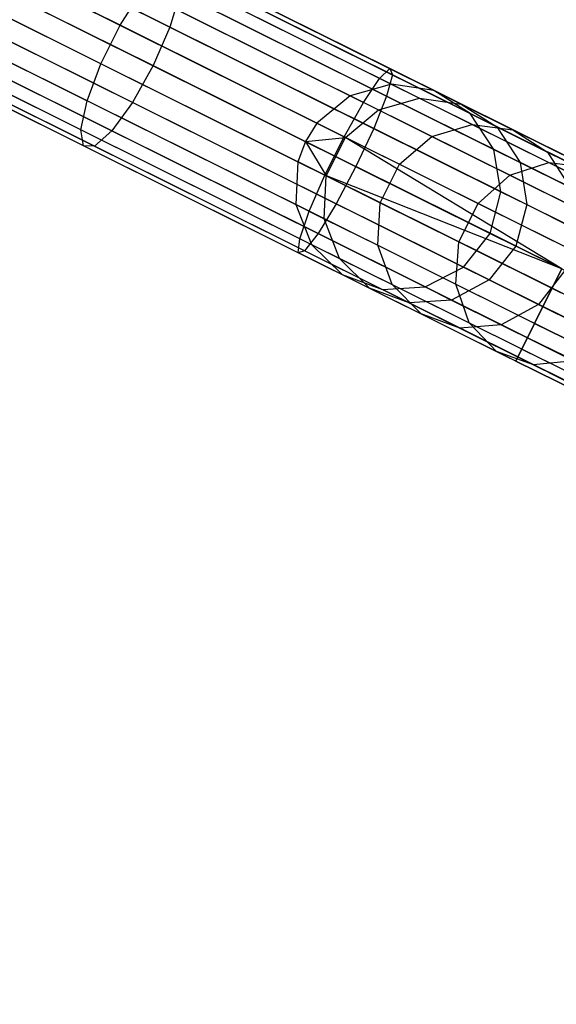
# Model space of a CAD drawing. Extents: x -102 to 102, y -101 to 102.
# Tile 163 of 256: x -77.42 to -72.24, y 28.82 to 38.34. Entities that reach past the tile are written whole.
import ezdxf

# ---------------------------------------------------------------- set-up
doc = ezdxf.new("R2010")
doc.units = 0
doc.header["$LTSCALE"] = 25.4
doc.layers.get('0').update_dxf_attribs({"linetype": 'CONTINUOUS'})

# ---------------------------------------------------------------- blocks, each defined once
blk = doc.blocks.new('NL2500011659_STL')
at = {"color": 0}
for p, q in [((-90.1046, 45.8185, -28.93), (-73.8297, 37.7146, -288.93)), ((-90.1046, 45.8185, -28.93), (-73.8297, 37.7146, -288.93)), ((-89.6942, 45.7577, -28.9024), (-73.4192, 37.6538, -288.9024)), ((-89.6942, 45.7577, -28.9024), (-73.4192, 37.6538, -288.9024)), ((-90.5046, 45.7069, -28.9515), (-74.2296, 37.6029, -288.9516)), ((-90.5046, 45.7069, -28.9515), (-74.2296, 37.6029, -288.9516)), ((-89.3443, 45.5349, -28.8736), (-73.0693, 37.431, -288.8736)), ((-89.3443, 45.5349, -28.8736), (-73.0693, 37.431, -288.8736)), ((-90.8249, 45.442, -28.9634), (-74.55, 37.3381, -288.9633)), ((-90.8249, 45.442, -28.9634), (-74.55, 37.3381, -288.9633)), ((-90.9371, 45.2656, -28.9649), (-74.6622, 37.1617, -288.9649)), ((-90.9371, 45.2656, -28.9649), (-74.6622, 37.1617, -288.9649)), ((-89.1154, 45.1887, -28.8485), (-72.8404, 37.0847, -288.8484)), ((-89.1154, 45.1887, -28.8485), (-72.8404, 37.0847, -288.8484)), ((-91.0103, 45.0698, -28.9634), (-74.7353, 36.9658, -288.9633)), ((-91.0103, 45.0698, -28.9634), (-74.7353, 36.9658, -288.9633)), ((-89.0471, 44.7789, -28.8314), (-72.7721, 36.6749, -288.8314)), ((-89.0471, 44.7789, -28.8314), (-72.7721, 36.6749, -288.8314)), ((-91.0286, 44.6545, -28.9515), (-74.7536, 36.5506, -288.9516)), ((-91.0286, 44.6545, -28.9515), (-74.7536, 36.5506, -288.9516)), ((-89.1511, 44.3763, -28.8254), (-72.8762, 36.2724, -288.8254)), ((-89.1511, 44.3763, -28.8254), (-72.8762, 36.2724, -288.8254)), ((-90.8766, 44.2681, -28.93), (-74.6017, 36.1641, -288.93)), ((-90.8766, 44.2681, -28.93), (-74.6017, 36.1641, -288.93)), ((-89.4096, 44.0507, -28.8314), (-73.1347, 35.9467, -288.8314)), ((-89.4096, 44.0507, -28.8314), (-73.1347, 35.9467, -288.8314)), ((-90.5808, 43.9772, -28.9024), (-74.3058, 35.8732, -288.9024)), ((-90.5808, 43.9772, -28.9024), (-74.3058, 35.8732, -288.9024)), ((-90.1921, 43.8322, -28.8736), (-73.9172, 35.7283, -288.8736)), ((-90.1921, 43.8322, -28.8736), (-73.9172, 35.7283, -288.8736)), ((-89.7779, 43.8582, -28.8485), (-73.5029, 35.7543, -288.8484)), ((-89.7779, 43.8582, -28.8485), (-73.5029, 35.7543, -288.8484)), ((-76.4529, 38.2856, -7.0954), (-78.5585, 39.3341, -7.805)), ((-76.4529, 38.2856, -7.0954), (-78.5585, 39.3341, -7.805)), ((-75.971, 38.2678, -8.9354), (-77.8868, 39.2217, -9.5809)), ((-75.971, 38.2678, -8.9354), (-77.8868, 39.2217, -9.5809)), ((-76.6382, 37.9134, -7.0954), (-78.7439, 38.9619, -7.805)), ((-76.6382, 37.9134, -7.0954), (-78.7439, 38.9619, -7.805)), ((-73.8453, 37.8659, -7.5334), (-75.9206, 38.8993, -7.9451)), ((-73.8453, 37.8659, -7.5334), (-75.9206, 38.8993, -7.9451)), ((-78.0414, 38.8443, -9.6621), (-76.1343, 37.8947, -9.0195)), ((-78.0414, 38.8443, -9.6621), (-76.1343, 37.8947, -9.0195)), ((-73.944, 37.7715, -7.1406), (-76.0601, 38.8252, -7.5605)), ((-73.944, 37.7715, -7.1406), (-76.0601, 38.8252, -7.5605)), ((-73.8214, 37.8055, -7.9441), (-75.854, 38.8176, -8.3474)), ((-73.8214, 37.8055, -7.9441), (-75.854, 38.8176, -8.3474)), ((-76.7724, 37.5558, -7.2599), (-78.8611, 38.5958, -7.9637)), ((-76.7724, 37.5558, -7.2599), (-78.8611, 38.5958, -7.9637)), ((-76.4529, 38.2856, -7.0954), (-76.2484, 38.6081, -7.2599)), ((-76.4529, 38.2856, -7.0954), (-76.2484, 38.6081, -7.2599)), ((-74.1004, 37.5385, -6.8337), (-76.2484, 38.6081, -7.2599)), ((-74.1004, 37.5385, -6.8337), (-76.2484, 38.6081, -7.2599)), ((-75.8718, 38.5942, -8.6976), (-75.971, 38.2678, -8.9354)), ((-75.8718, 38.5942, -8.6976), (-75.971, 38.2678, -8.9354)), ((-73.8764, 37.6006, -8.3017), (-75.8718, 38.5942, -8.6976)), ((-73.8764, 37.6006, -8.3017), (-75.8718, 38.5942, -8.6976)), ((-76.3336, 37.5396, -8.9354), (-78.2494, 38.4935, -9.5809)), ((-76.3336, 37.5396, -8.9354), (-78.2494, 38.4935, -9.5809)), ((-76.8322, 37.2747, -7.5605), (-78.8898, 38.2993, -8.2538)), ((-76.8322, 37.2747, -7.5605), (-78.8898, 38.2993, -8.2538)), ((-76.6382, 37.9134, -7.0954), (-76.4529, 38.2856, -7.0954)), ((-76.6382, 37.9134, -7.0954), (-76.4529, 38.2856, -7.0954)), ((-74.2874, 37.2073, -6.6657), (-76.4529, 38.2856, -7.0954)), ((-74.2874, 37.2073, -6.6657), (-76.4529, 38.2856, -7.0954)), ((-76.5343, 37.2637, -8.6976), (-78.4747, 38.2299, -9.3515)), ((-76.5343, 37.2637, -8.6976), (-78.4747, 38.2299, -9.3515)), ((-75.971, 38.2678, -8.9354), (-76.1343, 37.8947, -9.0195)), ((-75.971, 38.2678, -8.9354), (-76.1343, 37.8947, -9.0195)), ((-74.0008, 37.2867, -8.5444), (-75.971, 38.2678, -8.9354)), ((-74.0008, 37.2867, -8.5444), (-75.971, 38.2678, -8.9354)), ((-76.8072, 37.1188, -7.9451), (-78.8252, 38.1236, -8.6251)), ((-76.8072, 37.1188, -7.9451), (-78.8252, 38.1236, -8.6251)), ((-76.7019, 37.1149, -8.3474), (-78.6783, 38.099, -9.0134)), ((-76.7019, 37.1149, -8.3474), (-78.6783, 38.099, -9.0134)), ((-76.7724, 37.5558, -7.2599), (-76.6382, 37.9134, -7.0954)), ((-76.7724, 37.5558, -7.2599), (-76.6382, 37.9134, -7.0954)), ((-74.4727, 36.8351, -6.6657), (-76.6382, 37.9134, -7.0954)), ((-74.4727, 36.8351, -6.6657), (-76.6382, 37.9134, -7.0954)), ((-76.1343, 37.8947, -9.0195), (-76.3336, 37.5396, -8.9354)), ((-76.1343, 37.8947, -9.0195), (-76.3336, 37.5396, -8.9354)), ((-76.1343, 37.8947, -9.0195), (-74.173, 36.9181, -8.6303)), ((-76.1343, 37.8947, -9.0195), (-74.173, 36.9181, -8.6303)), ((-73.944, 37.7715, -7.1406), (-73.8453, 37.8659, -7.5334)), ((-73.944, 37.7715, -7.1406), (-73.8453, 37.8659, -7.5334)), ((-73.8453, 37.8659, -7.5334), (-73.8214, 37.8055, -7.9441)), ((-71.7412, 36.8182, -7.3955), (-73.8453, 37.8659, -7.5334)), ((-71.7412, 36.8182, -7.3955), (-73.8453, 37.8659, -7.5334)), ((-73.8453, 37.8659, -7.5334), (-73.8214, 37.8055, -7.9441)), ((-73.8297, 37.7146, -288.93), (-74.2296, 37.6029, -288.9516)), ((-73.8297, 37.7146, -288.93), (-74.2296, 37.6029, -288.9516)), ((-74.1004, 37.5385, -6.8337), (-73.944, 37.7715, -7.1406)), ((-74.1004, 37.5385, -6.8337), (-73.944, 37.7715, -7.1406)), ((-71.7985, 36.7032, -7), (-73.944, 37.7715, -7.1406)), ((-71.7985, 36.7032, -7), (-73.944, 37.7715, -7.1406)), ((-73.8214, 37.8055, -7.9441), (-73.8764, 37.6006, -8.3017)), ((-73.8214, 37.8055, -7.9441), (-73.8764, 37.6006, -8.3017)), ((-73.4192, 37.6538, -288.9024), (-73.8297, 37.7146, -288.93)), ((-73.8297, 37.7146, -288.93), (-73.5603, 37.5805, -291.2764)), ((-73.8297, 37.7146, -288.93), (-73.5603, 37.5805, -291.2764)), ((-73.4192, 37.6538, -288.9024), (-73.8297, 37.7146, -288.93)), ((-71.7606, 36.7793, -7.809), (-73.8214, 37.8055, -7.9441)), ((-71.7606, 36.7793, -7.809), (-73.8214, 37.8055, -7.9441)), ((-73.0693, 37.431, -288.8736), (-73.4192, 37.6538, -288.9024)), ((-73.4192, 37.6538, -288.9024), (-73.1551, 37.5222, -291.2036)), ((-73.4192, 37.6538, -288.9024), (-73.1551, 37.5222, -291.2036)), ((-73.0693, 37.431, -288.8736), (-73.4192, 37.6538, -288.9024)), ((-76.8322, 37.2747, -7.5605), (-76.7724, 37.5558, -7.2599)), ((-76.8322, 37.2747, -7.5605), (-76.7724, 37.5558, -7.2599)), ((-74.6244, 36.4862, -6.8337), (-76.7724, 37.5558, -7.2599)), ((-74.6244, 36.4862, -6.8337), (-76.7724, 37.5558, -7.2599)), ((-76.3336, 37.5396, -8.9354), (-76.5343, 37.2637, -8.6976)), ((-76.3336, 37.5396, -8.9354), (-76.5343, 37.2637, -8.6976)), ((-74.3634, 36.5585, -8.5444), (-76.3336, 37.5396, -8.9354)), ((-74.3634, 36.5585, -8.5444), (-76.3336, 37.5396, -8.9354)), ((-74.2296, 37.6029, -288.9516), (-74.55, 37.3381, -288.9633)), ((-74.2296, 37.6029, -288.9516), (-74.55, 37.3381, -288.9633)), ((-74.2874, 37.2073, -6.6657), (-74.1004, 37.5385, -6.8337)), ((-74.2874, 37.2073, -6.6657), (-74.1004, 37.5385, -6.8337)), ((-74.2296, 37.6029, -288.9516), (-73.9562, 37.4668, -291.3333)), ((-74.2296, 37.6029, -288.9516), (-73.9562, 37.4668, -291.3333)), ((-71.9225, 36.4541, -6.691), (-74.1004, 37.5385, -6.8337)), ((-71.9225, 36.4541, -6.691), (-74.1004, 37.5385, -6.8337)), ((-73.8764, 37.6006, -8.3017), (-74.0008, 37.2867, -8.5444)), ((-73.8764, 37.6006, -8.3017), (-74.0008, 37.2867, -8.5444)), ((-73.9562, 37.4668, -291.3333), (-73.5603, 37.5805, -291.2764)), ((-73.9562, 37.4668, -291.3333), (-73.5603, 37.5805, -291.2764)), ((-71.8532, 36.5932, -8.1691), (-73.8764, 37.6006, -8.3017)), ((-71.8532, 36.5932, -8.1691), (-73.8764, 37.6006, -8.3017)), ((-73.5603, 37.5805, -291.2764), (-73.0508, 37.3267, -293.5725)), ((-73.5603, 37.5805, -291.2764), (-73.0508, 37.3267, -293.5725)), ((-73.5603, 37.5805, -291.2764), (-73.1551, 37.5222, -291.2036)), ((-73.5603, 37.5805, -291.2764), (-73.1551, 37.5222, -291.2036)), ((-73.1551, 37.5222, -291.2036), (-72.6554, 37.2734, -293.4554)), ((-73.1551, 37.5222, -291.2036), (-72.6554, 37.2734, -293.4554)), ((-73.1551, 37.5222, -291.2036), (-72.8106, 37.3021, -291.1274)), ((-73.1551, 37.5222, -291.2036), (-72.8106, 37.3021, -291.1274)), ((-74.2743, 37.2008, -291.3645), (-73.9562, 37.4668, -291.3333)), ((-74.2743, 37.2008, -291.3645), (-73.9562, 37.4668, -291.3333)), ((-73.9562, 37.4668, -291.3333), (-73.439, 37.2092, -293.6641)), ((-73.9562, 37.4668, -291.3333), (-73.439, 37.2092, -293.6641)), ((-72.8404, 37.0847, -288.8484), (-73.0693, 37.431, -288.8736)), ((-73.0693, 37.431, -288.8736), (-72.8106, 37.3021, -291.1274)), ((-73.0693, 37.431, -288.8736), (-72.8106, 37.3021, -291.1274)), ((-72.8404, 37.0847, -288.8484), (-73.0693, 37.431, -288.8736)), ((-74.55, 37.3381, -288.9633), (-74.6622, 37.1617, -288.9649)), ((-74.55, 37.3381, -288.9633), (-74.6622, 37.1617, -288.9649)), ((-74.55, 37.3381, -288.9633), (-74.2743, 37.2008, -291.3645)), ((-74.55, 37.3381, -288.9633), (-74.2743, 37.2008, -291.3645)), ((-76.8072, 37.1188, -7.9451), (-76.8322, 37.2747, -7.5605)), ((-74.716, 36.221, -7.1406), (-76.8322, 37.2747, -7.5605)), ((-76.8072, 37.1188, -7.9451), (-76.8322, 37.2747, -7.5605)), ((-74.716, 36.221, -7.1406), (-76.8322, 37.2747, -7.5605)), ((-76.5343, 37.2637, -8.6976), (-76.7019, 37.1149, -8.3474)), ((-76.5343, 37.2637, -8.6976), (-76.7019, 37.1149, -8.3474)), ((-74.5389, 36.2701, -8.3017), (-76.5343, 37.2637, -8.6976)), ((-74.5389, 36.2701, -8.3017), (-76.5343, 37.2637, -8.6976)), ((-74.0008, 37.2867, -8.5444), (-74.173, 36.9181, -8.6303)), ((-74.0008, 37.2867, -8.5444), (-74.173, 36.9181, -8.6303)), ((-72.0032, 36.292, -8.4135), (-74.0008, 37.2867, -8.5444)), ((-72.0032, 36.292, -8.4135), (-74.0008, 37.2867, -8.5444)), ((-73.439, 37.2092, -293.6641), (-73.0508, 37.3267, -293.5725)), ((-73.439, 37.2092, -293.6641), (-73.0508, 37.3267, -293.5725)), ((-73.0508, 37.3267, -293.5725), (-72.3078, 36.9568, -295.7878)), ((-73.0508, 37.3267, -293.5725), (-72.3078, 36.9568, -295.7878)), ((-73.0508, 37.3267, -293.5725), (-72.6554, 37.2734, -293.4554)), ((-73.0508, 37.3267, -293.5725), (-72.6554, 37.2734, -293.4554)), ((-72.8106, 37.3021, -291.1274), (-72.3212, 37.0584, -293.3329)), ((-72.8106, 37.3021, -291.1274), (-72.3212, 37.0584, -293.3329)), ((-72.8106, 37.3021, -291.1274), (-72.5864, 36.9582, -291.061)), ((-72.8106, 37.3021, -291.1274), (-72.5864, 36.9582, -291.061)), ((-72.6554, 37.2734, -293.4554), (-71.9268, 36.9106, -295.6279)), ((-72.6554, 37.2734, -293.4554), (-71.9268, 36.9106, -295.6279)), ((-72.6554, 37.2734, -293.4554), (-72.3212, 37.0584, -293.3329)), ((-72.6554, 37.2734, -293.4554), (-72.3212, 37.0584, -293.3329)), ((-74.6622, 37.1617, -288.9649), (-74.7353, 36.9658, -288.9633)), ((-74.6622, 37.1617, -288.9649), (-74.7353, 36.9658, -288.9633)), ((-74.6622, 37.1617, -288.9649), (-74.2743, 37.2008, -291.3645)), ((-74.6622, 37.1617, -288.9649), (-74.2743, 37.2008, -291.3645)), ((-74.6622, 37.1617, -288.9649), (-74.4597, 36.8286, -291.3645)), ((-74.6622, 37.1617, -288.9649), (-74.4597, 36.8286, -291.3645)), ((-74.4727, 36.8351, -6.6657), (-74.2874, 37.2073, -6.6657)), ((-74.4727, 36.8351, -6.6657), (-74.2874, 37.2073, -6.6657)), ((-74.4597, 36.8286, -291.3645), (-74.2743, 37.2008, -291.3645)), ((-74.4597, 36.8286, -291.3645), (-74.2743, 37.2008, -291.3645)), ((-72.1845, 35.9279, -6.5), (-74.2874, 37.2073, -6.6657)), ((-72.1845, 35.9279, -6.5), (-74.2874, 37.2073, -6.6657)), ((-72.0918, 36.114, -6.5218), (-74.2874, 37.2073, -6.6657)), ((-72.0918, 36.114, -6.5218), (-74.2874, 37.2073, -6.6657)), ((-74.2743, 37.2008, -291.3645), (-73.7529, 36.9412, -293.7142)), ((-74.2743, 37.2008, -291.3645), (-73.7529, 36.9412, -293.7142)), ((-73.7529, 36.9412, -293.7142), (-73.439, 37.2092, -293.6641)), ((-73.7529, 36.9412, -293.7142), (-73.439, 37.2092, -293.6641)), ((-73.439, 37.2092, -293.6641), (-72.6849, 36.8337, -295.9127)), ((-73.439, 37.2092, -293.6641), (-72.6849, 36.8337, -295.9127)), ((-76.7019, 37.1149, -8.3474), (-76.8072, 37.1188, -7.9451)), ((-74.7319, 36.0854, -7.5334), (-76.8072, 37.1188, -7.9451)), ((-76.7019, 37.1149, -8.3474), (-76.8072, 37.1188, -7.9451)), ((-74.7319, 36.0854, -7.5334), (-76.8072, 37.1188, -7.9451)), ((-74.6693, 36.1028, -7.9441), (-76.7019, 37.1149, -8.3474)), ((-74.6693, 36.1028, -7.9441), (-76.7019, 37.1149, -8.3474)), ((-72.7721, 36.6749, -288.8314), (-72.8404, 37.0847, -288.8484)), ((-72.8404, 37.0847, -288.8484), (-72.5864, 36.9582, -291.061)), ((-72.8404, 37.0847, -288.8484), (-72.5864, 36.9582, -291.061)), ((-72.7721, 36.6749, -288.8314), (-72.8404, 37.0847, -288.8484)), ((-72.3212, 37.0584, -293.3329), (-71.6076, 36.7031, -295.4607)), ((-72.3212, 37.0584, -293.3329), (-71.6076, 36.7031, -295.4607)), ((-72.3212, 37.0584, -293.3329), (-72.1059, 36.719, -293.2262)), ((-72.3212, 37.0584, -293.3329), (-72.1059, 36.719, -293.2262)), ((-74.7353, 36.9658, -288.9633), (-74.7536, 36.5506, -288.9516)), ((-74.7353, 36.9658, -288.9633), (-74.7536, 36.5506, -288.9516)), ((-74.7353, 36.9658, -288.9633), (-74.4597, 36.8286, -291.3645)), ((-74.7353, 36.9658, -288.9633), (-74.4597, 36.8286, -291.3645)), ((-72.6849, 36.8337, -295.9127), (-72.3078, 36.9568, -295.7878)), ((-72.6849, 36.8337, -295.9127), (-72.3078, 36.9568, -295.7878)), ((-72.5864, 36.9582, -291.061), (-72.1059, 36.719, -293.2262)), ((-72.5864, 36.9582, -291.061), (-72.1059, 36.719, -293.2262)), ((-72.5864, 36.9582, -291.061), (-72.5213, 36.55, -291.016)), ((-72.5864, 36.9582, -291.061), (-72.5213, 36.55, -291.016)), ((-72.3078, 36.9568, -295.7878), (-71.3414, 36.4756, -297.8927)), ((-72.3078, 36.9568, -295.7878), (-71.3414, 36.4756, -297.8927)), ((-72.3078, 36.9568, -295.7878), (-71.9268, 36.9106, -295.6279)), ((-72.3078, 36.9568, -295.7878), (-71.9268, 36.9106, -295.6279)), ((-74.173, 36.9181, -8.6303), (-74.3634, 36.5585, -8.5444)), ((-74.173, 36.9181, -8.6303), (-74.3634, 36.5585, -8.5444)), ((-72.1845, 35.9279, -8.5), (-74.173, 36.9181, -8.6303)), ((-72.1845, 35.9279, -8.5), (-74.173, 36.9181, -8.6303)), ((-73.9383, 36.569, -293.7142), (-73.7529, 36.9412, -293.7142)), ((-73.9383, 36.569, -293.7142), (-73.7529, 36.9412, -293.7142)), ((-73.7529, 36.9412, -293.7142), (-72.9927, 36.5626, -295.9811)), ((-73.7529, 36.9412, -293.7142), (-72.9927, 36.5626, -295.9811)), ((-74.6244, 36.4862, -6.8337), (-74.4727, 36.8351, -6.6657)), ((-74.6244, 36.4862, -6.8337), (-74.4727, 36.8351, -6.6657)), ((-74.4802, 36.4144, -291.3333), (-74.4597, 36.8286, -291.3645)), ((-74.4802, 36.4144, -291.3333), (-74.4597, 36.8286, -291.3645)), ((-72.2771, 35.7418, -6.5218), (-74.4727, 36.8351, -6.6657)), ((-72.2771, 35.7418, -6.5218), (-74.4727, 36.8351, -6.6657)), ((-72.1845, 35.9279, -6.5), (-74.4727, 36.8351, -6.6657)), ((-72.1845, 35.9279, -6.5), (-74.4727, 36.8351, -6.6657)), ((-74.4597, 36.8286, -291.3645), (-73.9383, 36.569, -293.7142)), ((-74.4597, 36.8286, -291.3645), (-73.9383, 36.569, -293.7142)), ((-72.9927, 36.5626, -295.9811), (-72.6849, 36.8337, -295.9127)), ((-72.9927, 36.5626, -295.9811), (-72.6849, 36.8337, -295.9127)), ((-72.6849, 36.8337, -295.9127), (-71.7038, 36.3452, -298.0493)), ((-72.6849, 36.8337, -295.9127), (-71.7038, 36.3452, -298.0493)), ((-72.8762, 36.2724, -288.8254), (-72.7721, 36.6749, -288.8314)), ((-72.8762, 36.2724, -288.8254), (-72.7721, 36.6749, -288.8314)), ((-72.7721, 36.6749, -288.8314), (-72.5213, 36.55, -291.016)), ((-72.7721, 36.6749, -288.8314), (-72.5213, 36.55, -291.016)), ((-74.7536, 36.5506, -288.9516), (-74.6017, 36.1641, -288.93)), ((-74.7536, 36.5506, -288.9516), (-74.4802, 36.4144, -291.3333)), ((-74.7536, 36.5506, -288.9516), (-74.6017, 36.1641, -288.93)), ((-74.7536, 36.5506, -288.9516), (-74.4802, 36.4144, -291.3333)), ((-74.716, 36.221, -7.1406), (-74.6244, 36.4862, -6.8337)), ((-74.716, 36.221, -7.1406), (-74.6244, 36.4862, -6.8337)), ((-72.4465, 35.4018, -6.691), (-74.6244, 36.4862, -6.8337)), ((-72.4465, 35.4018, -6.691), (-74.6244, 36.4862, -6.8337)), ((-74.3634, 36.5585, -8.5444), (-74.5389, 36.2701, -8.3017)), ((-74.3634, 36.5585, -8.5444), (-74.5389, 36.2701, -8.3017)), ((-72.3658, 35.5638, -8.4135), (-74.3634, 36.5585, -8.5444)), ((-72.3658, 35.5638, -8.4135), (-74.3634, 36.5585, -8.5444)), ((-73.963, 36.1569, -293.6641), (-73.9383, 36.569, -293.7142)), ((-73.963, 36.1569, -293.6641), (-73.9383, 36.569, -293.7142)), ((-73.9383, 36.569, -293.7142), (-73.178, 36.1904, -295.9811)), ((-73.9383, 36.569, -293.7142), (-73.178, 36.1904, -295.9811)), ((-73.178, 36.1904, -295.9811), (-72.9927, 36.5626, -295.9811)), ((-73.178, 36.1904, -295.9811), (-72.9927, 36.5626, -295.9811)), ((-72.9927, 36.5626, -295.9811), (-72.0037, 36.0702, -298.1351)), ((-72.9927, 36.5626, -295.9811), (-72.0037, 36.0702, -298.1351)), ((-72.5213, 36.55, -291.016), (-72.6266, 36.1481, -291.0001)), ((-72.5213, 36.55, -291.016), (-72.6266, 36.1481, -291.0001)), ((-72.5213, 36.55, -291.016), (-72.0469, 36.3138, -293.1538)), ((-72.5213, 36.55, -291.016), (-72.0469, 36.3138, -293.1538)), ((-74.3323, 36.03, -291.2764), (-74.4802, 36.4144, -291.3333)), ((-74.4802, 36.4144, -291.3333), (-73.963, 36.1569, -293.6641)), ((-74.4802, 36.4144, -291.3333), (-73.963, 36.1569, -293.6641)), ((-74.3323, 36.03, -291.2764), (-74.4802, 36.4144, -291.3333)), ((-74.7319, 36.0854, -7.5334), (-74.716, 36.221, -7.1406)), ((-74.7319, 36.0854, -7.5334), (-74.716, 36.221, -7.1406)), ((-72.5705, 35.1527, -7), (-74.716, 36.221, -7.1406)), ((-72.5705, 35.1527, -7), (-74.716, 36.221, -7.1406)), ((-74.5389, 36.2701, -8.3017), (-74.6693, 36.1028, -7.9441)), ((-74.5389, 36.2701, -8.3017), (-74.6693, 36.1028, -7.9441)), ((-72.5157, 35.2627, -8.1691), (-74.5389, 36.2701, -8.3017)), ((-72.5157, 35.2627, -8.1691), (-74.5389, 36.2701, -8.3017)), ((-73.2089, 35.7814, -295.9127), (-73.178, 36.1904, -295.9811)), ((-73.2089, 35.7814, -295.9127), (-73.178, 36.1904, -295.9811)), ((-73.178, 36.1904, -295.9811), (-72.189, 35.6979, -298.1351)), ((-73.178, 36.1904, -295.9811), (-72.189, 35.6979, -298.1351)), ((-73.1347, 35.9467, -288.8314), (-72.8762, 36.2724, -288.8254)), ((-73.1347, 35.9467, -288.8314), (-72.8762, 36.2724, -288.8254)), ((-72.8762, 36.2724, -288.8254), (-72.6266, 36.1481, -291.0001)), ((-72.8762, 36.2724, -288.8254), (-72.6266, 36.1481, -291.0001)), ((-74.6693, 36.1028, -7.9441), (-74.7319, 36.0854, -7.5334)), ((-74.6693, 36.1028, -7.9441), (-74.7319, 36.0854, -7.5334)), ((-72.6084, 35.0766, -7.809), (-74.6693, 36.1028, -7.9441)), ((-72.6084, 35.0766, -7.809), (-74.6693, 36.1028, -7.9441)), ((-74.6017, 36.1641, -288.93), (-74.3058, 35.8732, -288.9024)), ((-74.6017, 36.1641, -288.93), (-74.3058, 35.8732, -288.9024)), ((-74.6017, 36.1641, -288.93), (-74.3323, 36.03, -291.2764)), ((-74.6017, 36.1641, -288.93), (-74.3323, 36.03, -291.2764)), ((-73.8228, 35.7763, -293.5725), (-73.963, 36.1569, -293.6641)), ((-73.963, 36.1569, -293.6641), (-73.2089, 35.7814, -295.9127)), ((-73.963, 36.1569, -293.6641), (-73.2089, 35.7814, -295.9127)), ((-73.8228, 35.7763, -293.5725), (-73.963, 36.1569, -293.6641)), ((-72.6266, 36.1481, -291.0001), (-72.8839, 35.8218, -291.016)), ((-72.6266, 36.1481, -291.0001), (-72.8839, 35.8218, -291.016)), ((-72.1543, 35.9129, -293.1282), (-72.6266, 36.1481, -291.0001)), ((-72.1543, 35.9129, -293.1282), (-72.6266, 36.1481, -291.0001)), ((-72.6278, 35.0377, -7.3955), (-74.7319, 36.0854, -7.5334)), ((-72.6278, 35.0377, -7.3955), (-74.7319, 36.0854, -7.5334)), ((-74.0417, 35.7417, -291.2036), (-74.3323, 36.03, -291.2764)), ((-74.3323, 36.03, -291.2764), (-73.8228, 35.7763, -293.5725)), ((-74.3323, 36.03, -291.2764), (-73.8228, 35.7763, -293.5725)), ((-74.0417, 35.7417, -291.2036), (-74.3323, 36.03, -291.2764)), ((-73.5029, 35.7543, -288.8484), (-73.1347, 35.9467, -288.8314)), ((-73.5029, 35.7543, -288.8484), (-73.1347, 35.9467, -288.8314)), ((-73.1347, 35.9467, -288.8314), (-72.8839, 35.8218, -291.016)), ((-73.1347, 35.9467, -288.8314), (-72.8839, 35.8218, -291.016)), ((-72.1543, 35.9129, -293.1282), (-72.4095, 35.5856, -293.1538)), ((-72.1543, 35.9129, -293.1282), (-72.4095, 35.5856, -293.1538)), ((-72.3658, 35.5638, -8.4135), (-72.1845, 35.9279, -8.5)), ((-72.3658, 35.5638, -8.4135), (-72.1845, 35.9279, -8.5)), ((-72.1845, 35.9279, -6.5), (-72.2771, 35.7418, -6.5218)), ((-72.1845, 35.9279, -6.5), (-72.2771, 35.7418, -6.5218)), ((-74.3058, 35.8732, -288.9024), (-73.9172, 35.7283, -288.8736)), ((-74.3058, 35.8732, -288.9024), (-73.9172, 35.7283, -288.8736)), ((-74.3058, 35.8732, -288.9024), (-74.0417, 35.7417, -291.2036)), ((-74.3058, 35.8732, -288.9024), (-74.0417, 35.7417, -291.2036)), ((-72.8839, 35.8218, -291.016), (-73.2489, 35.6278, -291.061)), ((-72.8839, 35.8218, -291.016), (-73.2489, 35.6278, -291.061)), ((-72.8839, 35.8218, -291.016), (-72.4095, 35.5856, -293.1538)), ((-72.8839, 35.8218, -291.016), (-72.4095, 35.5856, -293.1538)), ((-73.6584, 35.5994, -291.1274), (-74.0417, 35.7417, -291.2036)), ((-74.0417, 35.7417, -291.2036), (-73.542, 35.4929, -293.4554)), ((-74.0417, 35.7417, -291.2036), (-73.542, 35.4929, -293.4554)), ((-73.6584, 35.5994, -291.1274), (-74.0417, 35.7417, -291.2036)), ((-73.9172, 35.7283, -288.8736), (-73.5029, 35.7543, -288.8484)), ((-73.9172, 35.7283, -288.8736), (-73.5029, 35.7543, -288.8484)), ((-73.9172, 35.7283, -288.8736), (-73.6584, 35.5994, -291.1274)), ((-73.9172, 35.7283, -288.8736), (-73.6584, 35.5994, -291.1274)), ((-73.542, 35.4929, -293.4554), (-73.8228, 35.7763, -293.5725)), ((-73.8228, 35.7763, -293.5725), (-73.0799, 35.4063, -295.7878)), ((-73.8228, 35.7763, -293.5725), (-73.0799, 35.4063, -295.7878)), ((-73.542, 35.4929, -293.4554), (-73.8228, 35.7763, -293.5725)), ((-73.5029, 35.7543, -288.8484), (-73.2489, 35.6278, -291.061)), ((-73.5029, 35.7543, -288.8484), (-73.2489, 35.6278, -291.061)), ((-73.0799, 35.4063, -295.7878), (-73.2089, 35.7814, -295.9127)), ((-73.2089, 35.7814, -295.9127), (-72.2278, 35.2929, -298.0493)), ((-73.2089, 35.7814, -295.9127), (-72.2278, 35.2929, -298.0493)), ((-73.0799, 35.4063, -295.7878), (-73.2089, 35.7814, -295.9127)), ((-72.2771, 35.7418, -6.5218), (-72.4465, 35.4018, -6.691)), ((-72.2771, 35.7418, -6.5218), (-72.4465, 35.4018, -6.691)), ((-38.9037, 18.9017, -6.5865), (-72.2771, 35.7418, -6.5218)), ((-38.9037, 18.9017, -6.5865), (-72.2771, 35.7418, -6.5218)), ((-38.8151, 19.0797, -6.5218), (-72.2771, 35.7418, -6.5218)), ((-38.8151, 19.0797, -6.5218), (-72.2771, 35.7418, -6.5218)), ((-73.2489, 35.6278, -291.061), (-73.6584, 35.5994, -291.1274)), ((-73.2489, 35.6278, -291.061), (-73.6584, 35.5994, -291.1274)), ((-73.2489, 35.6278, -291.061), (-72.7684, 35.3885, -293.2262)), ((-73.2489, 35.6278, -291.061), (-72.7684, 35.3885, -293.2262)), ((-73.6584, 35.5994, -291.1274), (-73.169, 35.3557, -293.3329)), ((-73.6584, 35.5994, -291.1274), (-73.169, 35.3557, -293.3329)), ((-72.4095, 35.5856, -293.1538), (-72.7684, 35.3885, -293.2262)), ((-72.4095, 35.5856, -293.1538), (-72.7684, 35.3885, -293.2262)), ((-72.5157, 35.2627, -8.1691), (-72.3658, 35.5638, -8.4135)), ((-72.5157, 35.2627, -8.1691), (-72.3658, 35.5638, -8.4135)), ((-72.4095, 35.5856, -293.1538), (-71.7178, 35.2412, -295.2163)), ((-72.4095, 35.5856, -293.1538), (-71.7178, 35.2412, -295.2163)), ((-72.3658, 35.5638, -8.4135), (-38.9844, 18.7396, -8.309)), ((-38.8151, 19.0797, -8.4782), (-72.3658, 35.5638, -8.4135)), ((-38.8151, 19.0797, -8.4782), (-72.3658, 35.5638, -8.4135)), ((-38.9037, 18.9017, -8.4135), (-72.3658, 35.5638, -8.4135)), ((-38.9037, 18.9017, -8.4135), (-72.3658, 35.5638, -8.4135)), ((-72.3658, 35.5638, -8.4135), (-38.9844, 18.7396, -8.309)), ((-73.169, 35.3557, -293.3329), (-73.542, 35.4929, -293.4554)), ((-73.542, 35.4929, -293.4554), (-72.8134, 35.1301, -295.6279)), ((-73.542, 35.4929, -293.4554), (-72.8134, 35.1301, -295.6279)), ((-73.169, 35.3557, -293.3329), (-73.542, 35.4929, -293.4554)), ((-72.7684, 35.3885, -293.2262), (-73.169, 35.3557, -293.3329)), ((-72.7684, 35.3885, -293.2262), (-73.169, 35.3557, -293.3329)), ((-73.169, 35.3557, -293.3329), (-72.4554, 35.0004, -295.4607)), ((-73.169, 35.3557, -293.3329), (-72.4554, 35.0004, -295.4607)), ((-72.8134, 35.1301, -295.6279), (-73.0799, 35.4063, -295.7878)), ((-73.0799, 35.4063, -295.7878), (-72.1134, 34.9251, -297.8927)), ((-73.0799, 35.4063, -295.7878), (-72.1134, 34.9251, -297.8927)), ((-72.8134, 35.1301, -295.6279), (-73.0799, 35.4063, -295.7878)), ((-72.7684, 35.3885, -293.2262), (-72.0679, 35.0397, -295.3151)), ((-72.7684, 35.3885, -293.2262), (-72.0679, 35.0397, -295.3151)), ((-72.4465, 35.4018, -6.691), (-72.5705, 35.1527, -7)), ((-72.4465, 35.4018, -6.691), (-72.5705, 35.1527, -7)), ((-72.4465, 35.4018, -6.691), (-38.9037, 18.9017, -6.5865)), ((-39.0536, 18.6006, -6.8309), (-72.4465, 35.4018, -6.691)), ((-39.0536, 18.6006, -6.8309), (-72.4465, 35.4018, -6.691)), ((-38.9844, 18.7396, -6.691), (-72.4465, 35.4018, -6.691)), ((-38.9844, 18.7396, -6.691), (-72.4465, 35.4018, -6.691)), ((-72.4465, 35.4018, -6.691), (-38.9037, 18.9017, -6.5865)), ((-72.6084, 35.0766, -7.809), (-72.5157, 35.2627, -8.1691)), ((-72.6084, 35.0766, -7.809), (-72.5157, 35.2627, -8.1691)), ((-72.5157, 35.2627, -8.1691), (-39.1084, 18.4906, -8)), ((-38.9844, 18.7396, -8.309), (-72.5157, 35.2627, -8.1691)), ((-38.9844, 18.7396, -8.309), (-72.5157, 35.2627, -8.1691)), ((-39.0536, 18.6006, -8.1691), (-72.5157, 35.2627, -8.1691)), ((-39.0536, 18.6006, -8.1691), (-72.5157, 35.2627, -8.1691)), ((-72.5157, 35.2627, -8.1691), (-39.1084, 18.4906, -8)), ((-72.5705, 35.1527, -7), (-72.6278, 35.0377, -7.3955)), ((-72.5705, 35.1527, -7), (-72.6278, 35.0377, -7.3955)), ((-72.5705, 35.1527, -7), (-39.0536, 18.6006, -6.8309)), ((-39.1463, 18.4144, -7.191), (-72.5705, 35.1527, -7)), ((-39.1463, 18.4144, -7.191), (-72.5705, 35.1527, -7)), ((-39.1084, 18.4906, -7), (-72.5705, 35.1527, -7)), ((-39.1084, 18.4906, -7), (-72.5705, 35.1527, -7)), ((-72.5705, 35.1527, -7), (-39.0536, 18.6006, -6.8309)), ((-72.4554, 35.0004, -295.4607), (-72.8134, 35.1301, -295.6279)), ((-72.8134, 35.1301, -295.6279), (-71.8656, 34.6581, -297.6922)), ((-72.8134, 35.1301, -295.6279), (-71.8656, 34.6581, -297.6922)), ((-72.4554, 35.0004, -295.4607), (-72.8134, 35.1301, -295.6279)), ((-72.6278, 35.0377, -7.3955), (-72.6084, 35.0766, -7.809)), ((-72.6278, 35.0377, -7.3955), (-72.6084, 35.0766, -7.809)), ((-72.6084, 35.0766, -7.809), (-39.1657, 18.3755, -7.6045)), ((-39.1084, 18.4906, -8), (-72.6084, 35.0766, -7.809)), ((-39.1084, 18.4906, -8), (-72.6084, 35.0766, -7.809)), ((-39.1463, 18.4144, -7.809), (-72.6084, 35.0766, -7.809)), ((-39.1463, 18.4144, -7.809), (-72.6084, 35.0766, -7.809)), ((-72.6084, 35.0766, -7.809), (-39.1657, 18.3755, -7.6045)), ((-39.1657, 18.3755, -7.3955), (-72.6278, 35.0377, -7.3955)), ((-39.1657, 18.3755, -7.6045), (-72.6278, 35.0377, -7.3955)), ((-72.6278, 35.0377, -7.3955), (-39.1463, 18.4144, -7.191)), ((-39.1657, 18.3755, -7.6045), (-72.6278, 35.0377, -7.3955)), ((-39.1657, 18.3755, -7.3955), (-72.6278, 35.0377, -7.3955)), ((-72.6278, 35.0377, -7.3955), (-39.1463, 18.4144, -7.191)), ((-72.0679, 35.0397, -295.3151), (-72.4554, 35.0004, -295.4607)), ((-72.0679, 35.0397, -295.3151), (-72.4554, 35.0004, -295.4607)), ((-72.4554, 35.0004, -295.4607), (-71.5271, 34.5381, -297.4825)), ((-72.4554, 35.0004, -295.4607), (-71.5271, 34.5381, -297.4825))]:
    blk.add_line(p, q, dxfattribs=at)

msp = doc.modelspace()

# ---------------------------------------------------------------- block references
at = {"color": 0}
msp.add_blockref('NL2500011659_STL', (0, 0), dxfattribs=at)

doc.saveas('drawing.dxf')
